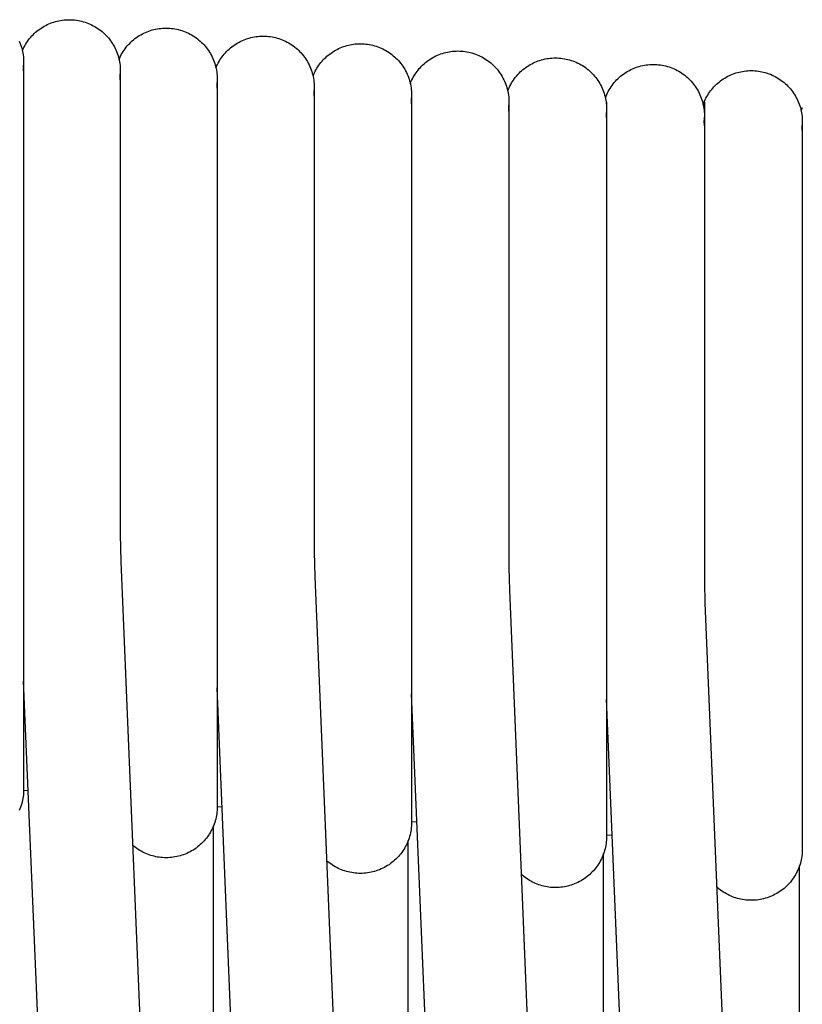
# Model space of a CAD drawing. Header units: millimetres. Extents: x 5000 to 6727, y 0 to 1679.
# Tile 59 of 106: x 5164 to 5229, y 1581 to 1663. Entities that reach past the tile are written whole.
import ezdxf

# ---------------------------------------------------------------- set-up
doc = ezdxf.new("R2010")
doc.units = ezdxf.units.MM
doc.layers.add('Make2D$Sichtbar$Kurven', color=18, linetype='Continuous', true_color=0x000000)

msp = doc.modelspace()

# ---------------------------------------------------------------- linework, layer by layer
at = {"layer": 'Make2D$Sichtbar$Kurven', "color": 18, "lineweight": -3, "true_color": 0x000000}
for p, q in [((5166.901, 1662.938), (5167.04, 1662.98)), ((5167.04, 1662.98), (5167.181, 1663.017)), ((5167.181, 1663.017), (5167.323, 1663.049)), ((5167.323, 1663.049), (5167.466, 1663.076)), ((5167.466, 1663.076), (5167.61, 1663.099)), ((5167.61, 1663.099), (5167.754, 1663.116)), ((5167.754, 1663.116), (5167.899, 1663.128)), ((5167.899, 1663.128), (5168.044, 1663.136)), ((5168.044, 1663.136), (5168.19, 1663.138)), ((5168.19, 1663.138), (5168.338, 1663.136)), ((5168.338, 1663.136), (5168.486, 1663.128)), ((5168.486, 1663.128), (5168.634, 1663.115)), ((5168.634, 1663.115), (5168.781, 1663.097)), ((5168.781, 1663.097), (5168.928, 1663.074)), ((5168.928, 1663.074), (5169.073, 1663.046)), ((5169.073, 1663.046), (5169.218, 1663.012)), ((5169.218, 1663.012), (5169.361, 1662.974)), ((5169.361, 1662.974), (5169.503, 1662.93)), ((5165.391, 1662.087), (5165.502, 1662.181)), ((5165.502, 1662.181), (5165.616, 1662.271)), ((5165.616, 1662.271), (5165.734, 1662.357)), ((5165.734, 1662.357), (5165.854, 1662.439)), ((5165.854, 1662.439), (5165.977, 1662.517)), ((5165.977, 1662.517), (5166.102, 1662.59)), ((5166.102, 1662.59), (5166.23, 1662.66)), ((5166.23, 1662.66), (5166.36, 1662.725)), ((5166.36, 1662.725), (5166.493, 1662.785)), ((5166.493, 1662.785), (5166.627, 1662.841)), ((5166.627, 1662.841), (5166.763, 1662.892)), ((5166.763, 1662.892), (5166.901, 1662.938)), ((5169.503, 1662.93), (5169.643, 1662.882)), ((5169.643, 1662.882), (5169.782, 1662.829)), ((5169.782, 1662.829), (5169.918, 1662.771)), ((5169.918, 1662.771), (5170.053, 1662.708)), ((5170.053, 1662.708), (5170.185, 1662.641)), ((5170.185, 1662.641), (5170.315, 1662.569)), ((5170.315, 1662.569), (5170.442, 1662.493)), ((5170.442, 1662.493), (5170.566, 1662.412)), ((5170.566, 1662.412), (5170.688, 1662.327)), ((5170.688, 1662.327), (5170.806, 1662.238)), ((5170.806, 1662.238), (5170.921, 1662.144)), ((5174.677, 1662.139), (5174.814, 1662.191)), ((5174.814, 1662.191), (5174.953, 1662.238)), ((5174.953, 1662.238), (5175.093, 1662.281)), ((5175.093, 1662.281), (5175.235, 1662.318)), ((5175.235, 1662.318), (5175.378, 1662.351)), ((5175.378, 1662.351), (5175.522, 1662.378)), ((5175.522, 1662.378), (5175.667, 1662.401)), ((5175.667, 1662.401), (5175.813, 1662.419)), ((5175.813, 1662.419), (5175.959, 1662.431)), ((5175.959, 1662.431), (5176.105, 1662.439)), ((5176.105, 1662.439), (5176.252, 1662.442)), ((5176.252, 1662.442), (5176.4, 1662.439)), ((5176.4, 1662.439), (5176.548, 1662.431)), ((5176.548, 1662.431), (5176.696, 1662.418)), ((5176.696, 1662.418), (5176.843, 1662.4)), ((5176.843, 1662.4), (5176.99, 1662.377)), ((5176.99, 1662.377), (5177.136, 1662.349)), ((5177.136, 1662.349), (5177.28, 1662.315)), ((5177.28, 1662.315), (5177.423, 1662.277)), ((5177.423, 1662.277), (5177.565, 1662.234)), ((5177.565, 1662.234), (5177.705, 1662.185)), ((5177.705, 1662.185), (5177.844, 1662.132)), ((5164.027, 1661.345), (5164.085, 1661.208)), ((5164.63, 1661.211), (5164.712, 1661.331)), ((5164.712, 1661.331), (5164.797, 1661.449)), ((5164.797, 1661.449), (5164.887, 1661.563)), ((5164.887, 1661.563), (5164.981, 1661.675)), ((5164.981, 1661.675), (5165.078, 1661.783)), ((5165.078, 1661.783), (5165.179, 1661.888)), ((5165.179, 1661.888), (5165.283, 1661.989)), ((5165.283, 1661.989), (5165.391, 1662.087)), ((5170.921, 1662.144), (5171.033, 1662.047)), ((5171.033, 1662.047), (5171.142, 1661.946)), ((5171.142, 1661.946), (5171.247, 1661.841)), ((5171.247, 1661.841), (5171.348, 1661.732)), ((5171.348, 1661.732), (5171.445, 1661.62)), ((5171.445, 1661.62), (5171.539, 1661.505)), ((5171.539, 1661.505), (5171.628, 1661.387)), ((5171.628, 1661.387), (5171.713, 1661.265)), ((5173.326, 1661.274), (5173.434, 1661.373)), ((5173.434, 1661.373), (5173.546, 1661.468)), ((5173.546, 1661.468), (5173.66, 1661.56)), ((5173.66, 1661.56), (5173.778, 1661.647)), ((5173.778, 1661.647), (5173.899, 1661.731)), ((5173.899, 1661.731), (5174.022, 1661.81)), ((5174.022, 1661.81), (5174.149, 1661.885)), ((5174.149, 1661.885), (5174.277, 1661.955)), ((5174.277, 1661.955), (5174.408, 1662.021)), ((5174.408, 1662.021), (5174.541, 1662.082)), ((5174.541, 1662.082), (5174.677, 1662.139)), ((5177.844, 1662.132), (5177.98, 1662.074)), ((5177.98, 1662.074), (5178.115, 1662.011)), ((5178.115, 1662.011), (5178.247, 1661.944)), ((5178.247, 1661.944), (5178.377, 1661.872)), ((5178.377, 1661.872), (5178.504, 1661.796)), ((5178.504, 1661.796), (5178.628, 1661.715)), ((5178.628, 1661.715), (5178.75, 1661.63)), ((5178.75, 1661.63), (5178.868, 1661.541)), ((5178.868, 1661.541), (5178.984, 1661.447)), ((5178.984, 1661.447), (5179.096, 1661.35)), ((5179.096, 1661.35), (5179.204, 1661.249)), ((5182.342, 1661.281), (5182.473, 1661.348)), ((5182.473, 1661.348), (5182.607, 1661.41)), ((5182.607, 1661.41), (5182.744, 1661.468)), ((5182.744, 1661.468), (5182.882, 1661.521)), ((5182.882, 1661.521), (5183.022, 1661.569)), ((5183.022, 1661.569), (5183.163, 1661.612)), ((5183.163, 1661.612), (5183.306, 1661.65)), ((5183.306, 1661.65), (5183.45, 1661.683)), ((5183.45, 1661.683), (5183.595, 1661.711)), ((5183.595, 1661.711), (5183.741, 1661.734)), ((5183.741, 1661.734), (5183.888, 1661.752)), ((5183.888, 1661.752), (5184.035, 1661.765)), ((5184.035, 1661.765), (5184.183, 1661.773)), ((5184.183, 1661.773), (5184.331, 1661.775)), ((5184.331, 1661.775), (5184.479, 1661.773)), ((5184.479, 1661.773), (5184.627, 1661.765)), ((5184.627, 1661.765), (5184.775, 1661.752)), ((5184.775, 1661.752), (5184.922, 1661.734)), ((5184.922, 1661.734), (5185.069, 1661.711)), ((5185.069, 1661.711), (5185.214, 1661.682)), ((5185.214, 1661.682), (5185.359, 1661.649)), ((5185.359, 1661.649), (5185.502, 1661.611)), ((5185.502, 1661.611), (5185.644, 1661.567)), ((5185.644, 1661.567), (5185.784, 1661.519)), ((5185.784, 1661.519), (5185.923, 1661.466)), ((5185.923, 1661.466), (5186.059, 1661.408)), ((5186.059, 1661.408), (5186.194, 1661.345)), ((5186.194, 1661.345), (5186.326, 1661.278)), ((5164.085, 1661.208), (5164.139, 1661.07)), ((5164.139, 1661.07), (5164.187, 1660.929)), ((5164.187, 1660.929), (5164.23, 1660.788)), ((5164.23, 1660.788), (5164.269, 1660.644)), ((5164.269, 1660.644), (5164.302, 1660.5)), ((5164.287, 1660.57), (5164.347, 1660.703)), ((5164.347, 1660.703), (5164.411, 1660.833)), ((5164.411, 1660.833), (5164.48, 1660.962)), ((5164.48, 1660.962), (5164.553, 1661.087)), ((5164.553, 1661.087), (5164.63, 1661.211)), ((5171.713, 1661.265), (5171.794, 1661.141)), ((5171.794, 1661.141), (5171.87, 1661.014)), ((5171.87, 1661.014), (5171.942, 1660.884)), ((5171.942, 1660.884), (5172.01, 1660.752)), ((5172.01, 1660.752), (5172.072, 1660.617)), ((5172.072, 1660.617), (5172.13, 1660.481)), ((5172.673, 1660.484), (5172.755, 1660.606)), ((5172.755, 1660.606), (5172.84, 1660.726)), ((5172.84, 1660.726), (5172.93, 1660.842)), ((5172.93, 1660.842), (5173.023, 1660.955)), ((5173.023, 1660.955), (5173.12, 1661.065)), ((5173.12, 1661.065), (5173.221, 1661.171)), ((5173.221, 1661.171), (5173.326, 1661.274)), ((5179.204, 1661.249), (5179.309, 1661.144)), ((5179.309, 1661.144), (5179.41, 1661.035)), ((5179.41, 1661.035), (5179.508, 1660.924)), ((5179.508, 1660.924), (5179.601, 1660.808)), ((5179.601, 1660.808), (5179.69, 1660.69)), ((5179.69, 1660.69), (5179.775, 1660.568)), ((5179.775, 1660.568), (5179.856, 1660.444)), ((5181.281, 1660.485), (5181.386, 1660.59)), ((5181.386, 1660.59), (5181.495, 1660.69)), ((5181.495, 1660.69), (5181.606, 1660.787)), ((5181.606, 1660.787), (5181.722, 1660.88)), ((5181.722, 1660.88), (5181.84, 1660.969)), ((5181.84, 1660.969), (5181.961, 1661.053)), ((5181.961, 1661.053), (5182.085, 1661.133)), ((5182.085, 1661.133), (5182.212, 1661.209)), ((5182.212, 1661.209), (5182.342, 1661.281)), ((5186.326, 1661.278), (5186.456, 1661.206)), ((5186.456, 1661.206), (5186.583, 1661.129)), ((5186.583, 1661.129), (5186.707, 1661.049)), ((5186.707, 1661.049), (5186.829, 1660.964)), ((5186.829, 1660.964), (5186.947, 1660.874)), ((5186.947, 1660.874), (5187.063, 1660.781)), ((5187.063, 1660.781), (5187.174, 1660.684)), ((5187.174, 1660.684), (5187.283, 1660.582)), ((5187.283, 1660.582), (5187.388, 1660.478)), ((5190.1, 1660.447), (5190.222, 1660.524)), ((5190.222, 1660.524), (5190.347, 1660.597)), ((5190.347, 1660.597), (5190.475, 1660.665)), ((5190.475, 1660.665), (5190.605, 1660.729)), ((5190.605, 1660.729), (5190.736, 1660.789)), ((5190.736, 1660.789), (5190.87, 1660.845)), ((5190.87, 1660.845), (5191.006, 1660.895)), ((5191.006, 1660.895), (5191.143, 1660.941)), ((5191.143, 1660.941), (5191.282, 1660.983)), ((5191.282, 1660.983), (5191.422, 1661.019)), ((5191.422, 1661.019), (5191.563, 1661.051)), ((5191.563, 1661.051), (5191.705, 1661.078)), ((5191.705, 1661.078), (5191.848, 1661.1)), ((5191.848, 1661.1), (5191.992, 1661.117)), ((5191.992, 1661.117), (5192.136, 1661.129)), ((5192.136, 1661.129), (5192.281, 1661.137)), ((5192.281, 1661.137), (5192.426, 1661.139)), ((5192.426, 1661.139), (5192.574, 1661.137)), ((5192.574, 1661.137), (5192.722, 1661.129)), ((5192.722, 1661.129), (5192.87, 1661.116)), ((5192.87, 1661.116), (5193.017, 1661.098)), ((5193.017, 1661.098), (5193.164, 1661.075)), ((5193.164, 1661.075), (5193.309, 1661.046)), ((5193.309, 1661.046), (5193.454, 1661.013)), ((5193.454, 1661.013), (5193.597, 1660.975)), ((5193.597, 1660.975), (5193.739, 1660.931)), ((5193.739, 1660.931), (5193.879, 1660.883)), ((5193.879, 1660.883), (5194.018, 1660.83)), ((5194.018, 1660.83), (5194.154, 1660.772)), ((5194.154, 1660.772), (5194.289, 1660.709)), ((5194.289, 1660.709), (5194.421, 1660.642)), ((5194.421, 1660.642), (5194.55, 1660.57)), ((5194.55, 1660.57), (5194.678, 1660.494)), ((5199.954, 1660.494), (5200.099, 1660.512)), ((5200.099, 1660.512), (5200.244, 1660.524)), ((5200.244, 1660.524), (5200.39, 1660.532)), ((5200.39, 1660.532), (5200.536, 1660.534)), ((5200.536, 1660.534), (5200.684, 1660.532)), ((5200.684, 1660.532), (5200.832, 1660.524)), ((5200.832, 1660.524), (5200.98, 1660.511)), ((5200.98, 1660.511), (5201.127, 1660.493)), ((5164.302, 1660.5), (5164.33, 1660.354)), ((5164.33, 1660.354), (5164.354, 1660.208)), ((5164.354, 1660.208), (5164.372, 1660.06)), ((5164.372, 1660.06), (5164.385, 1659.913)), ((5164.385, 1659.913), (5164.392, 1659.765)), ((5164.392, 1659.765), (5164.395, 1659.616)), ((5172.13, 1660.481), (5172.183, 1660.342)), ((5172.183, 1660.342), (5172.232, 1660.202)), ((5172.232, 1660.202), (5172.275, 1660.06)), ((5172.275, 1660.06), (5172.313, 1659.917)), ((5172.313, 1659.917), (5172.347, 1659.772)), ((5172.333, 1659.836), (5172.392, 1659.97)), ((5172.347, 1659.772), (5172.375, 1659.627)), ((5172.392, 1659.97), (5172.456, 1660.102)), ((5172.456, 1660.102), (5172.524, 1660.232)), ((5172.524, 1660.232), (5172.596, 1660.359)), ((5172.596, 1660.359), (5172.673, 1660.484)), ((5179.856, 1660.444), (5179.932, 1660.317)), ((5179.932, 1660.317), (5180.004, 1660.187)), ((5180.004, 1660.187), (5180.072, 1660.055)), ((5180.072, 1660.055), (5180.134, 1659.92)), ((5180.134, 1659.92), (5180.192, 1659.784)), ((5180.192, 1659.784), (5180.246, 1659.645)), ((5180.657, 1659.663), (5180.734, 1659.789)), ((5180.734, 1659.789), (5180.815, 1659.913)), ((5180.815, 1659.913), (5180.9, 1660.034)), ((5180.9, 1660.034), (5180.99, 1660.152)), ((5180.99, 1660.152), (5181.083, 1660.266)), ((5181.083, 1660.266), (5181.18, 1660.378)), ((5181.18, 1660.378), (5181.281, 1660.485)), ((5187.388, 1660.478), (5187.489, 1660.369)), ((5187.489, 1660.369), (5187.586, 1660.257)), ((5187.586, 1660.257), (5187.68, 1660.142)), ((5187.68, 1660.142), (5187.769, 1660.023)), ((5187.769, 1660.023), (5187.854, 1659.902)), ((5187.854, 1659.902), (5187.935, 1659.778)), ((5187.935, 1659.778), (5188.011, 1659.65)), ((5189.135, 1659.579), (5189.228, 1659.689)), ((5189.228, 1659.689), (5189.326, 1659.797)), ((5189.326, 1659.797), (5189.426, 1659.901)), ((5189.426, 1659.901), (5189.531, 1660.001)), ((5189.531, 1660.001), (5189.638, 1660.098)), ((5189.638, 1660.098), (5189.749, 1660.191)), ((5189.749, 1660.191), (5189.863, 1660.28)), ((5189.863, 1660.28), (5189.98, 1660.365)), ((5189.98, 1660.365), (5190.1, 1660.447)), ((5194.678, 1660.494), (5194.802, 1660.413)), ((5194.802, 1660.413), (5194.924, 1660.328)), ((5194.924, 1660.328), (5195.042, 1660.238)), ((5195.042, 1660.238), (5195.157, 1660.145)), ((5195.157, 1660.145), (5195.269, 1660.048)), ((5195.269, 1660.048), (5195.378, 1659.947)), ((5195.378, 1659.947), (5195.483, 1659.842)), ((5195.483, 1659.842), (5195.584, 1659.733)), ((5195.584, 1659.733), (5195.681, 1659.621)), ((5197.956, 1659.662), (5198.074, 1659.749)), ((5198.074, 1659.749), (5198.194, 1659.831)), ((5198.194, 1659.831), (5198.317, 1659.909)), ((5198.317, 1659.909), (5198.443, 1659.983)), ((5198.443, 1659.983), (5198.571, 1660.053)), ((5198.571, 1660.053), (5198.702, 1660.118)), ((5198.702, 1660.118), (5198.834, 1660.179)), ((5198.834, 1660.179), (5198.969, 1660.235)), ((5198.969, 1660.235), (5199.105, 1660.286)), ((5199.105, 1660.286), (5199.244, 1660.333)), ((5199.244, 1660.333), (5199.383, 1660.375)), ((5199.383, 1660.375), (5199.524, 1660.412)), ((5199.524, 1660.412), (5199.667, 1660.444)), ((5199.667, 1660.444), (5199.81, 1660.472)), ((5199.81, 1660.472), (5199.954, 1660.494)), ((5201.127, 1660.493), (5201.273, 1660.47)), ((5201.273, 1660.47), (5201.419, 1660.441)), ((5201.419, 1660.441), (5201.564, 1660.408)), ((5201.564, 1660.408), (5201.707, 1660.37)), ((5201.707, 1660.37), (5201.849, 1660.326)), ((5201.849, 1660.326), (5201.989, 1660.278)), ((5201.989, 1660.278), (5202.127, 1660.225)), ((5202.127, 1660.225), (5202.264, 1660.167)), ((5202.264, 1660.167), (5202.398, 1660.104)), ((5202.398, 1660.104), (5202.531, 1660.037)), ((5202.531, 1660.037), (5202.66, 1659.965)), ((5202.66, 1659.965), (5202.788, 1659.888)), ((5202.788, 1659.888), (5202.912, 1659.808)), ((5202.912, 1659.808), (5203.033, 1659.723)), ((5203.033, 1659.723), (5203.152, 1659.633)), ((5207.082, 1659.656), (5207.22, 1659.708)), ((5207.22, 1659.708), (5207.359, 1659.756)), ((5207.359, 1659.756), (5207.499, 1659.798)), ((5207.499, 1659.798), (5207.641, 1659.836)), ((5207.641, 1659.836), (5207.785, 1659.869)), ((5207.785, 1659.869), (5207.929, 1659.896)), ((5207.929, 1659.896), (5208.074, 1659.919)), ((5208.074, 1659.919), (5208.22, 1659.937)), ((5208.22, 1659.937), (5208.366, 1659.95)), ((5208.366, 1659.95), (5208.513, 1659.957)), ((5208.513, 1659.957), (5208.66, 1659.96)), ((5208.66, 1659.96), (5208.808, 1659.957)), ((5208.808, 1659.957), (5208.956, 1659.949)), ((5208.956, 1659.949), (5209.104, 1659.936)), ((5209.104, 1659.936), (5209.251, 1659.918)), ((5209.251, 1659.918), (5209.398, 1659.895)), ((5209.398, 1659.895), (5209.543, 1659.867)), ((5209.543, 1659.867), (5209.688, 1659.833)), ((5209.688, 1659.833), (5209.831, 1659.795)), ((5209.831, 1659.795), (5209.973, 1659.752)), ((5209.973, 1659.752), (5210.113, 1659.703)), ((5210.113, 1659.703), (5210.252, 1659.65)), ((5164.395, 1659.611), (5164.362, 1659.091)), ((5164.362, 1659.091), (5164.395, 1658.608)), ((5164.395, 1659.616), (5164.395, 1652.033)), ((5172.375, 1659.627), (5172.398, 1659.48)), ((5172.398, 1659.48), (5172.416, 1659.333)), ((5172.44, 1658.884), (5172.407, 1658.364)), ((5172.416, 1659.333), (5172.429, 1659.185)), ((5172.429, 1659.185), (5172.437, 1659.037)), ((5172.437, 1659.037), (5172.44, 1658.889)), ((5172.44, 1658.889), (5172.44, 1651.305)), ((5180.246, 1659.645), (5180.294, 1659.505)), ((5180.294, 1659.505), (5180.337, 1659.363)), ((5180.337, 1659.363), (5180.376, 1659.22)), ((5180.376, 1659.22), (5180.409, 1659.075)), ((5180.396, 1659.133), (5180.455, 1659.268)), ((5180.409, 1659.075), (5180.437, 1658.93)), ((5180.437, 1658.93), (5180.461, 1658.783)), ((5180.455, 1659.268), (5180.518, 1659.402)), ((5180.518, 1659.402), (5180.585, 1659.534)), ((5180.585, 1659.534), (5180.657, 1659.663)), ((5188.011, 1659.65), (5188.083, 1659.521)), ((5188.083, 1659.521), (5188.151, 1659.388)), ((5188.151, 1659.388), (5188.213, 1659.254)), ((5188.213, 1659.254), (5188.271, 1659.117)), ((5188.271, 1659.117), (5188.324, 1658.979)), ((5188.324, 1658.979), (5188.373, 1658.839)), ((5188.657, 1658.855), (5188.727, 1658.982)), ((5188.727, 1658.982), (5188.8, 1659.107)), ((5188.8, 1659.107), (5188.878, 1659.229)), ((5188.878, 1659.229), (5188.959, 1659.349)), ((5188.959, 1659.349), (5189.045, 1659.465)), ((5189.045, 1659.465), (5189.135, 1659.579)), ((5195.681, 1659.621), (5195.774, 1659.506)), ((5195.774, 1659.506), (5195.864, 1659.388)), ((5195.864, 1659.388), (5195.949, 1659.266)), ((5195.949, 1659.266), (5196.03, 1659.142)), ((5196.03, 1659.142), (5196.106, 1659.015)), ((5196.106, 1659.015), (5196.178, 1658.885)), ((5196.178, 1658.885), (5196.245, 1658.753)), ((5197.137, 1658.836), (5197.227, 1658.952)), ((5197.227, 1658.952), (5197.32, 1659.064)), ((5197.32, 1659.064), (5197.418, 1659.172)), ((5197.418, 1659.172), (5197.518, 1659.277)), ((5197.518, 1659.277), (5197.623, 1659.379)), ((5197.623, 1659.379), (5197.731, 1659.477)), ((5197.731, 1659.477), (5197.842, 1659.572)), ((5197.842, 1659.572), (5197.956, 1659.662)), ((5203.152, 1659.633), (5203.267, 1659.54)), ((5203.267, 1659.54), (5203.379, 1659.443)), ((5203.379, 1659.443), (5203.488, 1659.341)), ((5203.488, 1659.341), (5203.593, 1659.237)), ((5203.593, 1659.237), (5203.694, 1659.128)), ((5203.694, 1659.128), (5203.791, 1659.016)), ((5203.791, 1659.016), (5203.884, 1658.901)), ((5203.884, 1658.901), (5203.974, 1658.782)), ((5205.73, 1658.789), (5205.838, 1658.888)), ((5205.838, 1658.888), (5205.95, 1658.984)), ((5205.95, 1658.984), (5206.065, 1659.075)), ((5206.065, 1659.075), (5206.183, 1659.163)), ((5206.183, 1659.163), (5206.303, 1659.247)), ((5206.303, 1659.247), (5206.427, 1659.326)), ((5206.427, 1659.326), (5206.553, 1659.401)), ((5206.553, 1659.401), (5206.682, 1659.472)), ((5206.682, 1659.472), (5206.813, 1659.538)), ((5206.813, 1659.538), (5206.947, 1659.599)), ((5206.947, 1659.599), (5207.082, 1659.656)), ((5210.252, 1659.65), (5210.388, 1659.592)), ((5210.388, 1659.592), (5210.523, 1659.53)), ((5210.523, 1659.53), (5210.655, 1659.462)), ((5210.655, 1659.462), (5210.785, 1659.39)), ((5210.785, 1659.39), (5210.912, 1659.314)), ((5210.912, 1659.314), (5211.036, 1659.233)), ((5211.036, 1659.233), (5211.158, 1659.148)), ((5211.158, 1659.148), (5211.276, 1659.059)), ((5211.276, 1659.059), (5211.391, 1658.966)), ((5211.391, 1658.966), (5211.503, 1658.868)), ((5211.503, 1658.868), (5211.612, 1658.767)), ((5214.678, 1658.849), (5214.807, 1658.921)), ((5214.807, 1658.921), (5214.939, 1658.988)), ((5214.939, 1658.988), (5215.073, 1659.05)), ((5215.073, 1659.05), (5215.21, 1659.108)), ((5215.21, 1659.108), (5215.348, 1659.161)), ((5215.348, 1659.161), (5215.488, 1659.209)), ((5215.488, 1659.209), (5215.629, 1659.252)), ((5215.629, 1659.252), (5215.772, 1659.29)), ((5215.772, 1659.29), (5215.916, 1659.324)), ((5215.916, 1659.324), (5216.062, 1659.352)), ((5216.062, 1659.352), (5216.208, 1659.375)), ((5216.208, 1659.375), (5216.355, 1659.393)), ((5216.355, 1659.393), (5216.502, 1659.406)), ((5216.502, 1659.406), (5216.65, 1659.413)), ((5216.65, 1659.413), (5216.798, 1659.416)), ((5216.798, 1659.416), (5216.946, 1659.413)), ((5216.946, 1659.413), (5217.094, 1659.406)), ((5217.094, 1659.406), (5217.242, 1659.393)), ((5217.242, 1659.393), (5217.389, 1659.375)), ((5217.389, 1659.375), (5217.536, 1659.351)), ((5217.536, 1659.351), (5217.681, 1659.323)), ((5217.681, 1659.323), (5217.826, 1659.29)), ((5217.826, 1659.29), (5217.969, 1659.251)), ((5217.969, 1659.251), (5218.111, 1659.208)), ((5218.111, 1659.208), (5218.251, 1659.16)), ((5218.251, 1659.16), (5218.39, 1659.107)), ((5218.39, 1659.107), (5218.526, 1659.049)), ((5218.526, 1659.049), (5218.661, 1658.986)), ((5218.661, 1658.986), (5218.793, 1658.919)), ((5218.793, 1658.919), (5218.923, 1658.847)), ((5224.371, 1658.864), (5224.515, 1658.881)), ((5224.515, 1658.881), (5224.659, 1658.893)), ((5224.659, 1658.893), (5224.804, 1658.901)), ((5224.804, 1658.901), (5224.949, 1658.903)), ((5224.949, 1658.903), (5225.097, 1658.9)), ((5225.097, 1658.9), (5225.245, 1658.893)), ((5225.245, 1658.893), (5225.393, 1658.88)), ((5225.393, 1658.88), (5225.54, 1658.862)), ((5172.407, 1658.364), (5172.44, 1657.881)), ((5180.461, 1658.783), (5180.479, 1658.636)), ((5180.502, 1658.187), (5180.469, 1657.667)), ((5180.479, 1658.636), (5180.492, 1658.488)), ((5180.492, 1658.488), (5180.499, 1658.34)), ((5180.499, 1658.34), (5180.502, 1658.192)), ((5180.502, 1658.192), (5180.502, 1650.608)), ((5188.373, 1658.839), (5188.416, 1658.697)), ((5188.416, 1658.697), (5188.454, 1658.554)), ((5188.454, 1658.554), (5188.488, 1658.409)), ((5188.477, 1658.46), (5188.532, 1658.594)), ((5188.488, 1658.409), (5188.516, 1658.263)), ((5188.516, 1658.263), (5188.539, 1658.117)), ((5188.532, 1658.594), (5188.593, 1658.726)), ((5188.539, 1658.117), (5188.557, 1657.97)), ((5188.593, 1658.726), (5188.657, 1658.855)), ((5196.245, 1658.753), (5196.308, 1658.618)), ((5196.308, 1658.618), (5196.366, 1658.482)), ((5196.366, 1658.482), (5196.419, 1658.343)), ((5196.419, 1658.343), (5196.467, 1658.203)), ((5196.467, 1658.203), (5196.511, 1658.061)), ((5196.511, 1658.061), (5196.549, 1657.918)), ((5196.628, 1657.955), (5196.687, 1658.088)), ((5196.687, 1658.088), (5196.751, 1658.219)), ((5196.751, 1658.219), (5196.82, 1658.347)), ((5196.82, 1658.347), (5196.893, 1658.474)), ((5196.893, 1658.474), (5196.97, 1658.597)), ((5196.97, 1658.597), (5197.052, 1658.718)), ((5197.052, 1658.718), (5197.137, 1658.836)), ((5203.974, 1658.782), (5204.059, 1658.661)), ((5204.059, 1658.661), (5204.14, 1658.537)), ((5204.14, 1658.537), (5204.216, 1658.409)), ((5204.216, 1658.409), (5204.288, 1658.28)), ((5204.288, 1658.28), (5204.355, 1658.147)), ((5204.355, 1658.147), (5204.418, 1658.013)), ((5205.078, 1657.997), (5205.159, 1658.119)), ((5205.159, 1658.119), (5205.244, 1658.239)), ((5205.244, 1658.239), (5205.334, 1658.355)), ((5205.334, 1658.355), (5205.427, 1658.469)), ((5205.427, 1658.469), (5205.524, 1658.579)), ((5205.524, 1658.579), (5205.626, 1658.685)), ((5205.626, 1658.685), (5205.73, 1658.789)), ((5211.612, 1658.767), (5211.717, 1658.662)), ((5211.717, 1658.662), (5211.818, 1658.554)), ((5211.818, 1658.554), (5211.915, 1658.442)), ((5211.915, 1658.442), (5212.009, 1658.327)), ((5212.009, 1658.327), (5212.098, 1658.208)), ((5212.098, 1658.208), (5212.183, 1658.087)), ((5212.183, 1658.087), (5212.264, 1657.962)), ((5213.645, 1658.016), (5213.747, 1658.124)), ((5213.747, 1658.124), (5213.851, 1658.229)), ((5213.851, 1658.229), (5213.96, 1658.33)), ((5213.96, 1658.33), (5214.072, 1658.426)), ((5214.072, 1658.426), (5214.187, 1658.519)), ((5214.187, 1658.519), (5214.305, 1658.608)), ((5214.305, 1658.608), (5214.427, 1658.693)), ((5214.427, 1658.693), (5214.551, 1658.773)), ((5214.551, 1658.773), (5214.678, 1658.849)), ((5218.923, 1658.847), (5219.05, 1658.77)), ((5219.05, 1658.77), (5219.174, 1658.689)), ((5219.174, 1658.689), (5219.296, 1658.604)), ((5219.296, 1658.604), (5219.414, 1658.515)), ((5219.414, 1658.515), (5219.529, 1658.422)), ((5219.529, 1658.422), (5219.641, 1658.324)), ((5219.641, 1658.324), (5219.75, 1658.223)), ((5219.75, 1658.223), (5219.855, 1658.118)), ((5219.855, 1658.118), (5219.956, 1658.01)), ((5222.385, 1658.042), (5222.502, 1658.128)), ((5222.502, 1658.128), (5222.622, 1658.209)), ((5222.622, 1658.209), (5222.744, 1658.286)), ((5222.744, 1658.286), (5222.869, 1658.359)), ((5222.869, 1658.359), (5222.997, 1658.428)), ((5222.997, 1658.428), (5223.127, 1658.493)), ((5223.127, 1658.493), (5223.258, 1658.552)), ((5223.258, 1658.552), (5223.392, 1658.608)), ((5223.392, 1658.608), (5223.528, 1658.658)), ((5223.528, 1658.658), (5223.665, 1658.705)), ((5223.665, 1658.705), (5223.804, 1658.746)), ((5223.804, 1658.746), (5223.944, 1658.783)), ((5223.944, 1658.783), (5224.086, 1658.814)), ((5224.086, 1658.814), (5224.228, 1658.841)), ((5224.228, 1658.841), (5224.371, 1658.864)), ((5225.54, 1658.862), (5225.687, 1658.838)), ((5225.687, 1658.838), (5225.832, 1658.81)), ((5225.832, 1658.81), (5225.977, 1658.777)), ((5225.977, 1658.777), (5226.12, 1658.738)), ((5226.12, 1658.738), (5226.262, 1658.695)), ((5226.262, 1658.695), (5226.402, 1658.647)), ((5226.402, 1658.647), (5226.541, 1658.594)), ((5226.541, 1658.594), (5226.677, 1658.536)), ((5226.677, 1658.536), (5226.812, 1658.473)), ((5226.812, 1658.473), (5226.944, 1658.406)), ((5226.944, 1658.406), (5227.074, 1658.334)), ((5227.074, 1658.334), (5227.201, 1658.257)), ((5227.201, 1658.257), (5227.325, 1658.176)), ((5227.325, 1658.176), (5227.447, 1658.091)), ((5227.447, 1658.091), (5227.565, 1658.002)), ((5180.469, 1657.667), (5180.502, 1657.184)), ((5188.581, 1657.52), (5188.548, 1657)), ((5188.557, 1657.97), (5188.57, 1657.822)), ((5188.57, 1657.822), (5188.578, 1657.674)), ((5188.578, 1657.674), (5188.581, 1657.526)), ((5188.581, 1657.526), (5188.581, 1649.942)), ((5196.549, 1657.918), (5196.583, 1657.773)), ((5196.573, 1657.82), (5196.628, 1657.955)), ((5196.583, 1657.773), (5196.611, 1657.628)), ((5196.611, 1657.628), (5196.634, 1657.481)), ((5196.634, 1657.481), (5196.652, 1657.334)), ((5196.652, 1657.334), (5196.665, 1657.186)), ((5204.418, 1658.013), (5204.476, 1657.876)), ((5204.476, 1657.876), (5204.529, 1657.738)), ((5204.529, 1657.738), (5204.577, 1657.598)), ((5204.577, 1657.598), (5204.621, 1657.456)), ((5204.621, 1657.456), (5204.659, 1657.313)), ((5204.659, 1657.313), (5204.693, 1657.168)), ((5204.683, 1657.21), (5204.738, 1657.347)), ((5204.738, 1657.347), (5204.797, 1657.481)), ((5204.797, 1657.481), (5204.86, 1657.614)), ((5204.86, 1657.614), (5204.928, 1657.744)), ((5204.928, 1657.744), (5205.001, 1657.872)), ((5205.001, 1657.872), (5205.078, 1657.997)), ((5212.264, 1657.962), (5212.34, 1657.835)), ((5212.34, 1657.835), (5212.412, 1657.705)), ((5212.412, 1657.705), (5212.48, 1657.573)), ((5212.48, 1657.573), (5212.542, 1657.439)), ((5212.542, 1657.439), (5212.6, 1657.302)), ((5212.6, 1657.302), (5212.653, 1657.164)), ((5213.051, 1657.171), (5213.123, 1657.301)), ((5213.123, 1657.301), (5213.199, 1657.427)), ((5213.199, 1657.427), (5213.28, 1657.551)), ((5213.28, 1657.551), (5213.365, 1657.672)), ((5213.365, 1657.672), (5213.455, 1657.79)), ((5213.455, 1657.79), (5213.548, 1657.905)), ((5213.548, 1657.905), (5213.645, 1658.016)), ((5219.956, 1658.01), (5220.053, 1657.898)), ((5220.053, 1657.898), (5220.147, 1657.783)), ((5220.147, 1657.783), (5220.236, 1657.664)), ((5220.236, 1657.664), (5220.321, 1657.543)), ((5220.321, 1657.543), (5220.402, 1657.418)), ((5220.402, 1657.418), (5220.478, 1657.291)), ((5220.478, 1657.291), (5220.55, 1657.162)), ((5221.567, 1657.227), (5221.656, 1657.34)), ((5221.656, 1657.34), (5221.75, 1657.451)), ((5221.75, 1657.451), (5221.847, 1657.558)), ((5221.847, 1657.558), (5221.948, 1657.662)), ((5221.948, 1657.662), (5222.052, 1657.763)), ((5222.052, 1657.763), (5222.16, 1657.86)), ((5222.16, 1657.86), (5222.271, 1657.953)), ((5222.271, 1657.953), (5222.385, 1658.042)), ((5227.565, 1658.002), (5227.681, 1657.909)), ((5227.681, 1657.909), (5227.792, 1657.811)), ((5227.792, 1657.811), (5227.901, 1657.71)), ((5227.901, 1657.71), (5228.006, 1657.605)), ((5228.006, 1657.605), (5228.107, 1657.497)), ((5228.107, 1657.497), (5228.204, 1657.385)), ((5228.204, 1657.385), (5228.298, 1657.27)), ((5228.298, 1657.27), (5228.387, 1657.151)), ((5188.548, 1657), (5188.581, 1656.518)), ((5196.676, 1656.885), (5196.643, 1656.364)), ((5196.665, 1657.186), (5196.673, 1657.038)), ((5196.673, 1657.038), (5196.676, 1656.89)), ((5196.676, 1656.89), (5196.676, 1649.306)), ((5204.693, 1657.168), (5204.721, 1657.022)), ((5204.721, 1657.022), (5204.744, 1656.876)), ((5204.744, 1656.876), (5204.762, 1656.729)), ((5204.762, 1656.729), (5204.775, 1656.581)), ((5204.775, 1656.581), (5204.783, 1656.433)), ((5204.783, 1656.433), (5204.786, 1656.285)), ((5212.653, 1657.164), (5212.702, 1657.024)), ((5212.702, 1657.024), (5212.745, 1656.882)), ((5212.745, 1656.882), (5212.783, 1656.738)), ((5212.783, 1656.738), (5212.817, 1656.594)), ((5212.809, 1656.632), (5212.862, 1656.77)), ((5212.817, 1656.594), (5212.845, 1656.448)), ((5212.845, 1656.448), (5212.868, 1656.302)), ((5212.862, 1656.77), (5212.92, 1656.906)), ((5212.92, 1656.906), (5212.983, 1657.04)), ((5212.983, 1657.04), (5213.051, 1657.171)), ((5220.55, 1657.162), (5220.618, 1657.029)), ((5220.618, 1657.029), (5220.68, 1656.895)), ((5220.68, 1656.895), (5220.738, 1656.758)), ((5220.738, 1656.758), (5220.791, 1656.62)), ((5220.791, 1656.62), (5220.84, 1656.48)), ((5220.84, 1656.48), (5220.883, 1656.338)), ((5221.054, 1656.354), (5221.114, 1656.486)), ((5221.114, 1656.486), (5221.179, 1656.616)), ((5221.179, 1656.616), (5221.248, 1656.743)), ((5221.248, 1656.743), (5221.322, 1656.868)), ((5221.322, 1656.868), (5221.399, 1656.99)), ((5221.399, 1656.99), (5221.481, 1657.11)), ((5221.481, 1657.11), (5221.567, 1657.227)), ((5228.387, 1657.151), (5228.472, 1657.03)), ((5228.472, 1657.03), (5228.553, 1656.905)), ((5228.553, 1656.905), (5228.629, 1656.778)), ((5228.629, 1656.778), (5228.701, 1656.648)), ((5228.701, 1656.648), (5228.769, 1656.516)), ((5228.769, 1656.516), (5228.831, 1656.382)), ((5196.643, 1656.364), (5196.676, 1655.882)), ((5204.786, 1656.28), (5204.753, 1655.759)), ((5204.753, 1655.759), (5204.786, 1655.277)), ((5204.786, 1656.285), (5204.786, 1617.55)), ((5212.868, 1656.302), (5212.886, 1656.155)), ((5212.91, 1655.705), (5212.877, 1655.185)), ((5212.886, 1656.155), (5212.899, 1656.007)), ((5212.899, 1656.007), (5212.907, 1655.859)), ((5212.907, 1655.859), (5212.91, 1655.71)), ((5212.91, 1656.284), (5212.91, 1615.948)), ((5220.883, 1656.338), (5220.921, 1656.195)), ((5220.921, 1656.195), (5220.955, 1656.05)), ((5220.947, 1656.085), (5220.998, 1656.221)), ((5220.955, 1656.05), (5220.983, 1655.905)), ((5220.983, 1655.905), (5221.006, 1655.758)), ((5220.998, 1656.221), (5221.054, 1656.354)), ((5221.006, 1655.758), (5221.025, 1655.611)), ((5221.025, 1655.611), (5221.037, 1655.463)), ((5221.048, 1656.284), (5221.048, 1616.371)), ((5228.831, 1656.382), (5228.889, 1656.245)), ((5228.889, 1656.245), (5228.942, 1656.107)), ((5228.942, 1656.107), (5228.991, 1655.967)), ((5228.991, 1655.967), (5229.034, 1655.825)), ((5229.034, 1655.825), (5229.072, 1655.681)), ((5229.072, 1655.681), (5229.106, 1655.537)), ((5229.099, 1655.57), (5229.149, 1655.707)), ((5229.149, 1655.707), (5229.204, 1655.842)), ((5212.877, 1655.185), (5212.91, 1654.702)), ((5221.048, 1655.161), (5221.015, 1654.641)), ((5221.037, 1655.463), (5221.045, 1655.315)), ((5221.045, 1655.315), (5221.048, 1655.167)), ((5229.106, 1655.537), (5229.134, 1655.391)), ((5229.134, 1655.391), (5229.157, 1655.245)), ((5229.157, 1655.245), (5229.175, 1655.098)), ((5229.175, 1655.098), (5229.188, 1654.95)), ((5229.188, 1654.95), (5229.196, 1654.802)), ((5229.196, 1654.802), (5229.199, 1654.653)), ((5221.015, 1654.641), (5221.048, 1654.158)), ((5229.199, 1654.649), (5229.166, 1654.128)), ((5229.166, 1654.128), (5229.199, 1653.645)), ((5229.199, 1654.653), (5229.199, 1647.07)), ((5164.395, 1652.033), (5164.395, 1619.854)), ((5172.44, 1651.305), (5172.44, 1620.339)), ((5180.502, 1650.608), (5180.502, 1618.43)), ((5188.581, 1649.942), (5188.581, 1618.872)), ((5196.676, 1649.306), (5196.676, 1617.127)), ((5229.199, 1647.07), (5229.199, 1614.891)), ((5164.395, 1619.854), (5164.395, 1603.445)), ((5172.44, 1620.339), (5172.487, 1618.074)), ((5188.581, 1618.872), (5188.624, 1616.819)), ((5172.487, 1618.074), (5180.153, 1433.787)), ((5180.502, 1618.43), (5180.502, 1607.549)), ((5196.676, 1617.127), (5196.676, 1600.718)), ((5204.786, 1617.55), (5204.825, 1615.662)), ((5188.624, 1616.819), (5196.359, 1430.813)), ((5221.048, 1616.371), (5221.085, 1614.607)), ((5204.825, 1615.662), (5212.621, 1428.151)), ((5212.91, 1615.948), (5212.91, 1599.539)), ((5229.199, 1614.891), (5229.199, 1598.482)), ((5221.085, 1614.607), (5228.932, 1425.798)), ((5174.904, 1355.443), (5164.395, 1608.094)), ((5191.121, 1352.205), (5180.502, 1607.548)), ((5180.502, 1607.548), (5180.502, 1602.02)), ((5164.432, 1607.222), (5164.395, 1607.176)), ((5207.394, 1349.27), (5196.676, 1607.053)), ((5223.715, 1346.641), (5212.91, 1606.607)), ((5180.571, 1605.906), (5180.502, 1605.816)), ((5164.395, 1603.445), (5164.395, 1600.093)), ((5213.033, 1603.641), (5212.91, 1603.465)), ((5180.502, 1602.02), (5180.502, 1598.669)), ((5196.676, 1600.718), (5196.676, 1597.367)), ((5164.395, 1600.093), (5164.395, 1599.086)), ((5164.395, 1599.085), (5164.392, 1598.937)), ((5164.395, 1599.086), (5164.395, 1599.085)), ((5212.91, 1599.539), (5212.91, 1596.187)), ((5164.33, 1598.347), (5164.302, 1598.202)), ((5164.354, 1598.494), (5164.33, 1598.347)), ((5164.372, 1598.641), (5164.354, 1598.494)), ((5164.385, 1598.789), (5164.372, 1598.641)), ((5164.392, 1598.937), (5164.385, 1598.789)), ((5164.774, 1598.974), (5164.394, 1599.007)), ((5180.502, 1598.669), (5180.502, 1597.662)), ((5229.199, 1598.482), (5229.199, 1595.131)), ((5164.085, 1597.493), (5164.027, 1597.357)), ((5164.138, 1597.632), (5164.085, 1597.493)), ((5164.187, 1597.772), (5164.138, 1597.632)), ((5164.23, 1597.914), (5164.187, 1597.772)), ((5164.269, 1598.057), (5164.23, 1597.914)), ((5164.302, 1598.202), (5164.269, 1598.057)), ((5180.499, 1597.513), (5180.492, 1597.364)), ((5180.502, 1597.661), (5180.499, 1597.513)), ((5180.502, 1597.662), (5180.502, 1597.661)), ((5180.915, 1597.617), (5180.502, 1597.65)), ((5180.376, 1596.633), (5180.337, 1596.49)), ((5180.409, 1596.777), (5180.376, 1596.633)), ((5180.437, 1596.923), (5180.409, 1596.777)), ((5180.461, 1597.069), (5180.437, 1596.923)), ((5180.479, 1597.217), (5180.461, 1597.069)), ((5180.492, 1597.364), (5180.479, 1597.217)), ((5196.676, 1597.367), (5196.676, 1596.36)), ((5180.072, 1595.798), (5180.004, 1595.666)), ((5180.134, 1595.932), (5180.072, 1595.798)), ((5180.133, 1353.145), (5180.193, 1596.071)), ((5180.192, 1596.069), (5180.134, 1595.932)), ((5180.245, 1596.207), (5180.192, 1596.069)), ((5180.294, 1596.348), (5180.245, 1596.207)), ((5180.337, 1596.49), (5180.294, 1596.348)), ((5196.652, 1595.914), (5196.634, 1595.767)), ((5196.665, 1596.062), (5196.652, 1595.914)), ((5196.673, 1596.21), (5196.665, 1596.062)), ((5196.676, 1596.359), (5196.673, 1596.21)), ((5197.119, 1596.38), (5196.676, 1596.412)), ((5196.676, 1596.36), (5196.676, 1596.359)), ((5212.91, 1596.187), (5212.91, 1595.18)), ((5179.601, 1595.045), (5179.507, 1594.929)), ((5179.69, 1595.163), (5179.601, 1595.045)), ((5179.775, 1595.285), (5179.69, 1595.163)), ((5179.856, 1595.409), (5179.775, 1595.285)), ((5179.932, 1595.536), (5179.856, 1595.409)), ((5180.004, 1595.666), (5179.932, 1595.536)), ((5196.467, 1595.045), (5196.419, 1594.905)), ((5196.511, 1595.187), (5196.467, 1595.045)), ((5196.549, 1595.331), (5196.511, 1595.187)), ((5196.583, 1595.475), (5196.549, 1595.331)), ((5196.611, 1595.621), (5196.583, 1595.475)), ((5196.634, 1595.767), (5196.611, 1595.621)), ((5212.907, 1595.031), (5212.899, 1594.882)), ((5212.91, 1595.179), (5212.907, 1595.031)), ((5213.382, 1595.261), (5212.91, 1595.292)), ((5212.91, 1595.18), (5212.91, 1595.179)), ((5229.199, 1595.131), (5229.199, 1594.123)), ((5173.581, 1594.356), (5173.47, 1594.449)), ((5173.695, 1594.267), (5173.581, 1594.356)), ((5173.811, 1594.182), (5173.695, 1594.267)), ((5173.931, 1594.101), (5173.811, 1594.182)), ((5178.75, 1594.223), (5178.628, 1594.138)), ((5178.868, 1594.312), (5178.75, 1594.223)), ((5178.984, 1594.406), (5178.868, 1594.312)), ((5179.096, 1594.503), (5178.984, 1594.406)), ((5179.204, 1594.604), (5179.096, 1594.503)), ((5179.309, 1594.709), (5179.204, 1594.604)), ((5179.41, 1594.817), (5179.309, 1594.709)), ((5179.507, 1594.929), (5179.41, 1594.817)), ((5196.106, 1594.234), (5196.03, 1594.107)), ((5196.178, 1594.364), (5196.106, 1594.234)), ((5196.245, 1594.496), (5196.178, 1594.364)), ((5196.308, 1594.63), (5196.245, 1594.496)), ((5196.366, 1594.767), (5196.308, 1594.63)), ((5196.339, 1349.818), (5196.401, 1594.857)), ((5196.419, 1594.905), (5196.366, 1594.767)), ((5212.817, 1594.295), (5212.783, 1594.151)), ((5212.845, 1594.441), (5212.817, 1594.295)), ((5212.868, 1594.588), (5212.845, 1594.441)), ((5212.887, 1594.735), (5212.868, 1594.588)), ((5212.899, 1594.882), (5212.887, 1594.735)), ((5174.053, 1594.024), (5173.931, 1594.101)), ((5174.178, 1593.952), (5174.053, 1594.024)), ((5174.305, 1593.884), (5174.178, 1593.952)), ((5174.435, 1593.82), (5174.305, 1593.884)), ((5174.566, 1593.76), (5174.435, 1593.82)), ((5174.7, 1593.705), (5174.566, 1593.76)), ((5174.835, 1593.655), (5174.7, 1593.705)), ((5174.972, 1593.609), (5174.835, 1593.655)), ((5175.111, 1593.568), (5174.972, 1593.609)), ((5175.25, 1593.531), (5175.111, 1593.568)), ((5175.391, 1593.5), (5175.25, 1593.531)), ((5175.533, 1593.473), (5175.391, 1593.5)), ((5175.676, 1593.451), (5175.533, 1593.473)), ((5175.819, 1593.434), (5175.676, 1593.451)), ((5175.963, 1593.421), (5175.819, 1593.434)), ((5176.108, 1593.414), (5175.963, 1593.421)), ((5176.252, 1593.412), (5176.108, 1593.414)), ((5176.4, 1593.414), (5176.252, 1593.412)), ((5176.548, 1593.422), (5176.4, 1593.414)), ((5176.696, 1593.435), (5176.548, 1593.422)), ((5176.843, 1593.453), (5176.696, 1593.435)), ((5176.99, 1593.476), (5176.843, 1593.453)), ((5177.136, 1593.504), (5176.99, 1593.476)), ((5177.28, 1593.538), (5177.136, 1593.504)), ((5177.423, 1593.576), (5177.28, 1593.538)), ((5177.565, 1593.62), (5177.423, 1593.576)), ((5177.705, 1593.668), (5177.565, 1593.62)), ((5177.844, 1593.721), (5177.705, 1593.668)), ((5177.98, 1593.779), (5177.844, 1593.721)), ((5178.115, 1593.842), (5177.98, 1593.779)), ((5178.247, 1593.909), (5178.115, 1593.842)), ((5178.377, 1593.981), (5178.247, 1593.909)), ((5178.504, 1594.057), (5178.377, 1593.981)), ((5178.628, 1594.138), (5178.504, 1594.057)), ((5195.483, 1593.407), (5195.378, 1593.302)), ((5195.584, 1593.515), (5195.483, 1593.407)), ((5195.681, 1593.627), (5195.584, 1593.515)), ((5195.774, 1593.742), (5195.681, 1593.627)), ((5195.864, 1593.861), (5195.774, 1593.742)), ((5195.949, 1593.982), (5195.864, 1593.861)), ((5196.03, 1594.107), (5195.949, 1593.982)), ((5212.542, 1593.451), (5212.48, 1593.316)), ((5212.6, 1593.587), (5212.542, 1593.451)), ((5212.653, 1593.726), (5212.6, 1593.587)), ((5212.601, 1346.805), (5212.663, 1593.753)), ((5212.702, 1593.866), (5212.653, 1593.726)), ((5212.745, 1594.008), (5212.702, 1593.866)), ((5212.783, 1594.151), (5212.745, 1594.008)), ((5229.134, 1593.384), (5229.106, 1593.239)), ((5229.157, 1593.531), (5229.134, 1593.384)), ((5229.175, 1593.678), (5229.157, 1593.531)), ((5229.188, 1593.826), (5229.175, 1593.678)), ((5229.196, 1593.974), (5229.188, 1593.826)), ((5229.199, 1594.122), (5229.196, 1593.974)), ((5229.199, 1594.123), (5229.199, 1594.122)), ((5189.718, 1593.083), (5189.607, 1593.179)), ((5189.833, 1592.992), (5189.718, 1593.083)), ((5189.951, 1592.904), (5189.833, 1592.992)), ((5190.072, 1592.821), (5189.951, 1592.904)), ((5190.195, 1592.742), (5190.072, 1592.821)), ((5190.322, 1592.667), (5190.195, 1592.742)), ((5190.45, 1592.596), (5190.322, 1592.667)), ((5190.581, 1592.53), (5190.45, 1592.596)), ((5190.715, 1592.469), (5190.581, 1592.53)), ((5194.288, 1592.539), (5194.154, 1592.477)), ((5194.421, 1592.607), (5194.288, 1592.539)), ((5194.55, 1592.679), (5194.421, 1592.607)), ((5194.678, 1592.755), (5194.55, 1592.679)), ((5194.802, 1592.836), (5194.678, 1592.755)), ((5194.923, 1592.921), (5194.802, 1592.836)), ((5195.042, 1593.01), (5194.923, 1592.921)), ((5195.157, 1593.103), (5195.042, 1593.01)), ((5195.269, 1593.201), (5195.157, 1593.103)), ((5195.378, 1593.302), (5195.269, 1593.201)), ((5212.009, 1592.563), (5211.915, 1592.448)), ((5212.098, 1592.681), (5212.009, 1592.563)), ((5212.183, 1592.803), (5212.098, 1592.681)), ((5212.264, 1592.927), (5212.183, 1592.803)), ((5212.34, 1593.054), (5212.264, 1592.927)), ((5212.412, 1593.184), (5212.34, 1593.054)), ((5212.48, 1593.316), (5212.412, 1593.184)), ((5228.889, 1592.53), (5228.831, 1592.394)), ((5228.942, 1592.669), (5228.889, 1592.53)), ((5228.912, 1344.108), (5228.973, 1592.756)), ((5228.991, 1592.809), (5228.942, 1592.669)), ((5229.034, 1592.951), (5228.991, 1592.809)), ((5229.072, 1593.094), (5229.034, 1592.951)), ((5229.106, 1593.239), (5229.072, 1593.094)), ((5190.85, 1592.412), (5190.715, 1592.469)), ((5190.987, 1592.36), (5190.85, 1592.412)), ((5191.126, 1592.313), (5190.987, 1592.36)), ((5191.267, 1592.27), (5191.126, 1592.313)), ((5191.408, 1592.233), (5191.267, 1592.27)), ((5191.551, 1592.2), (5191.408, 1592.233)), ((5191.696, 1592.173), (5191.551, 1592.2)), ((5191.84, 1592.15), (5191.696, 1592.173)), ((5191.986, 1592.132), (5191.84, 1592.15)), ((5192.132, 1592.119), (5191.986, 1592.132)), ((5192.279, 1592.112), (5192.132, 1592.119)), ((5192.426, 1592.109), (5192.279, 1592.112)), ((5192.574, 1592.112), (5192.426, 1592.109)), ((5192.722, 1592.12), (5192.574, 1592.112)), ((5192.87, 1592.133), (5192.722, 1592.12)), ((5193.017, 1592.151), (5192.87, 1592.133)), ((5193.164, 1592.174), (5193.017, 1592.151)), ((5193.309, 1592.202), (5193.164, 1592.174)), ((5193.454, 1592.236), (5193.309, 1592.202)), ((5193.597, 1592.274), (5193.454, 1592.236)), ((5193.739, 1592.317), (5193.597, 1592.274)), ((5193.879, 1592.366), (5193.739, 1592.317)), ((5194.018, 1592.419), (5193.879, 1592.366)), ((5194.154, 1592.477), (5194.018, 1592.419)), ((5205.915, 1591.935), (5205.808, 1592.029)), ((5206.025, 1591.845), (5205.915, 1591.935)), ((5206.138, 1591.759), (5206.025, 1591.845)), ((5206.253, 1591.677), (5206.138, 1591.759)), ((5211.158, 1591.741), (5211.036, 1591.656)), ((5211.276, 1591.83), (5211.158, 1591.741)), ((5211.391, 1591.924), (5211.276, 1591.83)), ((5211.503, 1592.021), (5211.391, 1591.924)), ((5211.612, 1592.122), (5211.503, 1592.021)), ((5211.717, 1592.227), (5211.612, 1592.122)), ((5211.818, 1592.336), (5211.717, 1592.227)), ((5211.915, 1592.448), (5211.818, 1592.336)), ((5228.472, 1591.746), (5228.387, 1591.625)), ((5228.553, 1591.87), (5228.472, 1591.746)), ((5228.629, 1591.998), (5228.553, 1591.87)), ((5228.701, 1592.127), (5228.629, 1591.998)), ((5228.768, 1592.259), (5228.701, 1592.127)), ((5228.831, 1592.394), (5228.768, 1592.259)), ((5206.372, 1591.598), (5206.253, 1591.677)), ((5206.493, 1591.524), (5206.372, 1591.598)), ((5206.616, 1591.453), (5206.493, 1591.524)), ((5206.742, 1591.387), (5206.616, 1591.453)), ((5206.87, 1591.325), (5206.742, 1591.387)), ((5207, 1591.267), (5206.87, 1591.325)), ((5207.132, 1591.214), (5207, 1591.267)), ((5207.265, 1591.165), (5207.132, 1591.214)), ((5207.4, 1591.121), (5207.265, 1591.165)), ((5207.536, 1591.081), (5207.4, 1591.121)), ((5207.674, 1591.046), (5207.536, 1591.081)), ((5207.813, 1591.015), (5207.674, 1591.046)), ((5207.953, 1590.989), (5207.813, 1591.015)), ((5208.093, 1590.968), (5207.953, 1590.989)), ((5208.234, 1590.951), (5208.093, 1590.968)), ((5208.376, 1590.939), (5208.234, 1590.951)), ((5208.518, 1590.932), (5208.376, 1590.939)), ((5208.66, 1590.93), (5208.518, 1590.932)), ((5208.808, 1590.932), (5208.66, 1590.93)), ((5208.956, 1590.94), (5208.808, 1590.932)), ((5209.104, 1590.953), (5208.956, 1590.94)), ((5209.251, 1590.971), (5209.104, 1590.953)), ((5209.398, 1590.994), (5209.251, 1590.971)), ((5209.543, 1591.023), (5209.398, 1590.994)), ((5209.688, 1591.056), (5209.543, 1591.023)), ((5209.831, 1591.094), (5209.688, 1591.056)), ((5209.973, 1591.138), (5209.831, 1591.094)), ((5210.113, 1591.186), (5209.973, 1591.138)), ((5210.252, 1591.239), (5210.113, 1591.186)), ((5210.388, 1591.297), (5210.252, 1591.239)), ((5210.523, 1591.36), (5210.388, 1591.297)), ((5210.655, 1591.427), (5210.523, 1591.36)), ((5210.785, 1591.499), (5210.655, 1591.427)), ((5210.912, 1591.575), (5210.785, 1591.499)), ((5211.036, 1591.656), (5210.912, 1591.575)), ((5222.173, 1590.904), (5222.066, 1591)), ((5222.284, 1590.812), (5222.173, 1590.904)), ((5227.792, 1590.964), (5227.68, 1590.867)), ((5227.901, 1591.066), (5227.792, 1590.964)), ((5228.006, 1591.17), (5227.901, 1591.066)), ((5228.107, 1591.279), (5228.006, 1591.17)), ((5228.204, 1591.391), (5228.107, 1591.279)), ((5228.298, 1591.506), (5228.204, 1591.391)), ((5228.387, 1591.625), (5228.298, 1591.506)), ((5222.398, 1590.724), (5222.284, 1590.812)), ((5222.514, 1590.639), (5222.398, 1590.724)), ((5222.634, 1590.559), (5222.514, 1590.639)), ((5222.756, 1590.483), (5222.634, 1590.559)), ((5222.88, 1590.41), (5222.756, 1590.483)), ((5223.007, 1590.342), (5222.88, 1590.41)), ((5223.137, 1590.279), (5223.007, 1590.342)), ((5223.268, 1590.22), (5223.137, 1590.279)), ((5223.401, 1590.165), (5223.268, 1590.22)), ((5223.536, 1590.115), (5223.401, 1590.165)), ((5223.673, 1590.069), (5223.536, 1590.115)), ((5223.811, 1590.028), (5223.673, 1590.069)), ((5226.262, 1590.081), (5226.12, 1590.038)), ((5226.402, 1590.129), (5226.262, 1590.081)), ((5226.541, 1590.182), (5226.402, 1590.129)), ((5226.677, 1590.24), (5226.541, 1590.182)), ((5226.812, 1590.303), (5226.677, 1590.24)), ((5226.944, 1590.37), (5226.812, 1590.303)), ((5227.074, 1590.442), (5226.944, 1590.37)), ((5227.201, 1590.519), (5227.074, 1590.442)), ((5227.325, 1590.599), (5227.201, 1590.519)), ((5227.447, 1590.685), (5227.325, 1590.599)), ((5227.565, 1590.774), (5227.447, 1590.685)), ((5227.68, 1590.867), (5227.565, 1590.774)), ((5223.95, 1589.992), (5223.811, 1590.028)), ((5224.091, 1589.961), (5223.95, 1589.992)), ((5224.232, 1589.934), (5224.091, 1589.961)), ((5224.374, 1589.912), (5224.232, 1589.934)), ((5224.517, 1589.895), (5224.374, 1589.912)), ((5224.661, 1589.883), (5224.517, 1589.895)), ((5224.805, 1589.875), (5224.661, 1589.883)), ((5224.949, 1589.873), (5224.805, 1589.875)), ((5225.097, 1589.876), (5224.949, 1589.873)), ((5225.245, 1589.883), (5225.097, 1589.876)), ((5225.393, 1589.896), (5225.245, 1589.883)), ((5225.54, 1589.914), (5225.393, 1589.896)), ((5225.687, 1589.938), (5225.54, 1589.914)), ((5225.832, 1589.966), (5225.687, 1589.938)), ((5225.977, 1589.999), (5225.832, 1589.966)), ((5226.12, 1590.038), (5225.977, 1589.999))]:
    msp.add_line(p, q, dxfattribs=at)

doc.saveas('drawing.dxf')
